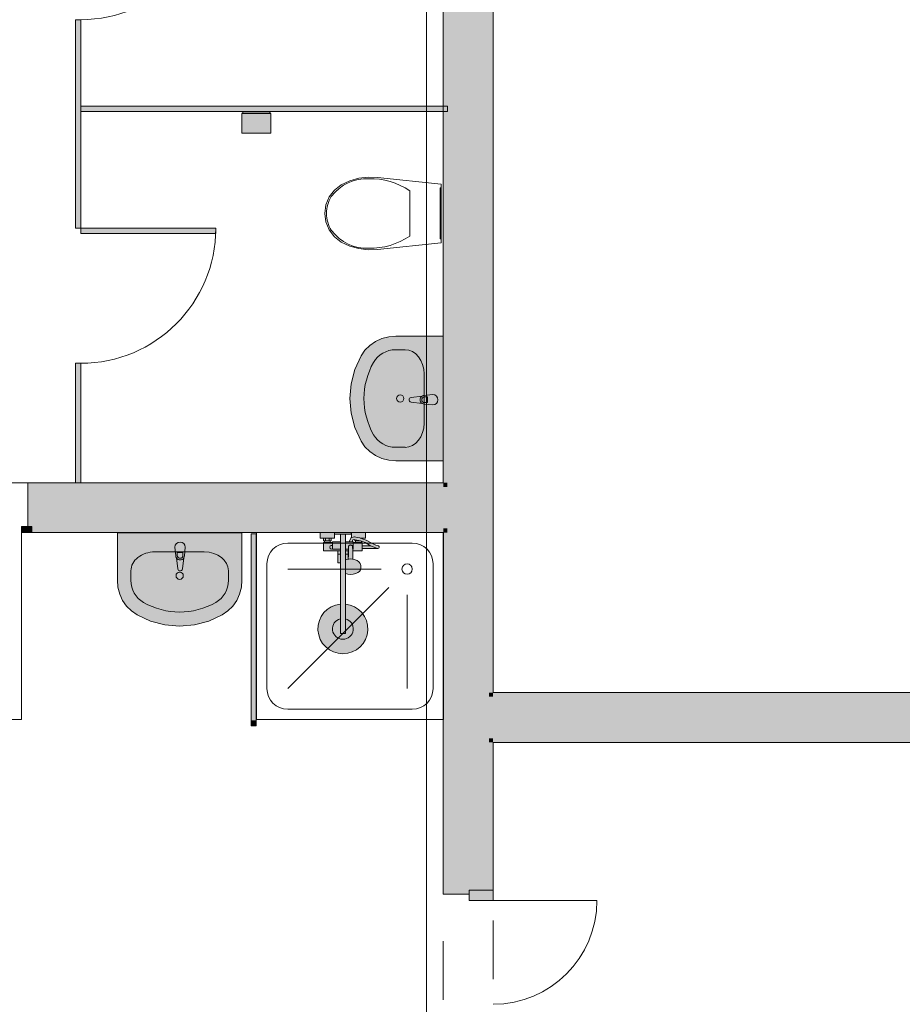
# Model space of a CAD drawing. Header units: millimetres. Extents: x -14761 to 157739, y -22400 to 107990.
# Tile 135 of 256: x 97041 to 101290, y 19680 to 24419. Entities that reach past the tile are written whole.
import ezdxf

# ---------------------------------------------------------------- set-up
doc = ezdxf.new("R2010")
doc.units = ezdxf.units.MM
doc.header["$MEASUREMENT"] = 0
doc.linetypes.add('Штриховая', pattern=[564.444447, 282.222223, -282.222223])
for name, color, linetype in [('Интерьер - Оборудование', 7, 'Continuous'), ('Интерьер - Сантехника', 7, 'Continuous'), ('Конструктив - Стены Блок 200 нов', 7, 'Continuous'), ('Элемент Модели - Зона', 7, 'Continuous'), ('Элемент Модели - Оси', 7, 'Continuous')]:
    doc.layers.add(name, color=color, linetype=linetype)

msp = doc.modelspace()

# ---------------------------------------------------------------- hatches: boundary and pattern name
at = {"layer": 'Интерьер - Оборудование', "linetype": 'Continuous', "lineweight": 0, "true_color": 0x7f7f7f}
for points in [[(97310, 23990), (97335, 23990), (97335, 24418.8), (97310, 24418.8)], [(97310, 23415), (97335, 23415), (97335, 23990), (97310, 23990)], [(99100, 23977.5), (99100, 24002.5), (97335, 24002.5), (97335, 23977.5)], [(97335, 23390), (97985, 23390), (97985, 23415), (97335, 23415)], [(97310, 22190), (97335, 22190), (97335, 22765), (97310, 22765)]]:
    msp.add_hatch(color=8, dxfattribs=at).paths.add_polyline_path(points)
at = {"layer": 'Интерьер - Оборудование', "linetype": 'Continuous', "lineweight": 0, "true_color": 0xe5e5e5}
msp.add_hatch(color=254, dxfattribs=at).paths.add_polyline_path([(99029.5, 22614.5), (98987.5, 22610.5, 0.12102), (98978, 22607.3), (98925.1, 22600.6, 0.882566), (98925.1, 22578.4), (98978, 22571.8, 0.12102), (98987.5, 22568.5), (99029.5, 22564.5, 1)])
at = {"layer": 'Интерьер - Оборудование', "linetype": 'Continuous', "lineweight": 0, "true_color": 0xffffff}
for points in [[(98154.5, 21045), (98155, 21045), (98155, 21945), (98154.5, 21945)], [(98179.5, 21045), (98179.5, 21945), (98179, 21945), (98179, 21045)]]:
    msp.add_hatch(color=7, dxfattribs=at).paths.add_polyline_path(points)
at = {"layer": 'Интерьер - Оборудование', "linetype": 'Continuous', "lineweight": 0, "true_color": 0x000000}
msp.add_hatch(color=18, dxfattribs=at).paths.add_polyline_path([(98179, 21945), (98155, 21945), (98155, 21045), (98179, 21045)])
at = {"layer": 'Интерьер - Оборудование', "linetype": 'Continuous', "lineweight": 0, "true_color": 0xe5e5e5}
h = msp.add_hatch(color=254, dxfattribs=at)
h.paths.add_polyline_path([(98584.7, 21606.4, 19.949874), (98608.7, 21606.4), (98608.7, 21753), (98620.7, 21750.1), (98633.7, 21749.1), (98646.6, 21750.1), (98658.7, 21753), (98669, 21757.5), (98677, 21763.5), (98682, 21770.4), (98683.7, 21777.8), (98683.7, 21788.4), (98683.2, 21791.6), (98681.5, 21799), (98680, 21801.7), (98675.2, 21808.4), (98673.2, 21810.2), (98665.9, 21815.6), (98656.5, 21819.8), (98651.3, 21821.2), (98644.7, 21822.7), (98644.2, 21840.9), (98643.9, 21862), (98689.7, 21862), (98689.7, 21873.5), (98765.7, 21873.5, 0.853753), (98767.7, 21886.2), (98754.8, 21890.4), (98735.6, 21898.7), (98709, 21913.9), (98689.7, 21920.7), (98689.7, 21924), (98705.7, 21924), (98705.7, 21950), (98637.7, 21950), (98637.7, 21926.8), (98637.1, 21926.5), (98636, 21925.8), (98635.2, 21924.9), (98634.5, 21923.8), (98627.1, 21906), (98608.7, 21906), (98608.7, 21942), (98636.7, 21942), (98636.7, 21950), (98556.7, 21950), (98556.7, 21942), (98584.7, 21942), (98584.7, 21906), (98546.7, 21906), (98546.7, 21902), (98535.7, 21902), (98535.7, 21910), (98539.7, 21910), (98539.7, 21924), (98555.7, 21924), (98555.7, 21950), (98487.7, 21950), (98487.7, 21924), (98503.7, 21924), (98503.7, 21910), (98507.7, 21910), (98507.7, 21902), (98503.7, 21902), (98503.7, 21862), (98571.7, 21862), (98571.7, 21805), (98572.3, 21805), (98573.9, 21805), (98576.3, 21805), (98579.6, 21805), (98583.6, 21805), (98584.7, 21805)])
h.paths.add_polyline_path([(98646.7, 21906), (98641.1, 21906), (98644.8, 21915), (98653.5, 21916.4), (98653.7, 21916.4), (98653.7, 21910), (98657.7, 21910), (98657.7, 21902), (98646.7, 21902)], flags=0)
h.paths.add_polyline_path([(98685.7, 21902), (98685.7, 21908.4), (98703.6, 21902), (98729.7, 21887.1), (98731.1, 21886.5), (98689.7, 21886.5), (98689.7, 21902)], flags=0)
at = {"layer": 'Интерьер - Оборудование', "linetype": 'Continuous', "lineweight": 0, "true_color": 0x7f7ffe}
msp.add_hatch(color=171, dxfattribs=at).paths.add_polyline_path([(97788.1, 21879.9), (97792.1, 21838, 0.12102), (97795.4, 21828.5), (97802, 21775.5, 0.882566), (97824.2, 21775.5), (97830.8, 21828.5, 0.12102), (97834.1, 21838), (97838.1, 21879.9, 1)])
at = {"layer": 'Интерьер - Оборудование', "linetype": 'Continuous', "lineweight": 0, "true_color": 0x00007f}
msp.add_hatch(color=176, dxfattribs=at).paths.add_polyline_path([(98179.5, 21020), (98179.5, 21045), (98154.5, 21045), (98154.5, 21020)])
at = {"layer": 'Интерьер - Сантехника', "linetype": 'Continuous', "lineweight": 0, "true_color": 0xffffff}
for points in [[(98250, 23872.5), (98250, 23967.5), (98245, 23967.5), (98245, 23975.5), (98250, 23975.5), (98250, 23977.5), (98110, 23977.5), (98110, 23975.5), (98115, 23975.5), (98115, 23967.5), (98110, 23967.5), (98110, 23872.5)], [(99080, 22295.4), (99080, 22895.4), (98850.9, 22895.4), (98817.2, 22892.5), (98784.5, 22883.9), (98754, 22869.9), (98726.6, 22850.9), (98703.1, 22827.6), (98684.4, 22800.6), (98654.5, 22735.4), (98636.2, 22666.4), (98630, 22595.4), (98636.2, 22524.5), (98654.5, 22455.5), (98684.4, 22390.3), (98703.1, 22363.3), (98726.6, 22339.9), (98754, 22320.9), (98784.5, 22306.9), (98817.2, 22298.3), (98850.9, 22295.4)], [(98110.9, 21949.8), (97510.9, 21949.8), (97510.9, 21720.7), (97513.8, 21687), (97522.4, 21654.4), (97536.4, 21623.8), (97555.4, 21596.4), (97578.7, 21573), (97605.7, 21554.2), (97670.9, 21524.3), (97739.9, 21506), (97810.9, 21499.8), (97881.8, 21506), (97950.9, 21524.3), (98016.1, 21554.2), (98043, 21573), (98066.4, 21596.4), (98085.4, 21623.8), (98099.4, 21654.4), (98108, 21687), (98110.9, 21720.7)]]:
    msp.add_hatch(color=7, dxfattribs=at).paths.add_polyline_path(points)
at = {"layer": 'Конструктив - Стены Блок 200 нов', "linetype": 'Continuous', "lineweight": 0, "true_color": 0x000000}
for points in [[(99300, 26730), (99300, 21180.1), (99320, 21180.1), (99320, 26730)], [(99100, 26350), (99080, 26350), (99080, 22190), (99100, 22190)], [(99300, 26350), (99100, 26350), (99100, 22170), (99300, 22170)], [(97100, 22190), (97080, 22190), (97080, 21980), (97100, 21980), (97100, 22170)], [(99080, 22190), (97100, 22190), (97100, 22170), (99080, 22170)], [(99080, 22190), (99080, 22170), (99100, 22170), (99100, 22190)], [(97100, 21980), (97100, 21970), (99080, 21970), (99080, 22170), (97100, 22170)], [(99080, 22170), (99080, 21970), (99100, 21970), (99100, 22170)], [(99100, 22170), (99100, 21970), (99300, 21970), (99300, 22170)], [(99080, 21970), (97100, 21970), (97100, 21950), (99080, 21950)], [(99080, 21970), (99080, 21950), (99100, 21950), (99100, 21970)], [(99080, 21950), (99080, 20230.1), (99100, 20230.1), (99100, 21950)], [(99100, 21970), (99100, 21160.1), (99300, 21160.1), (99300, 21970)], [(99100, 21160.1), (99100, 20960.1), (99300, 20960.1), (99300, 21160.1)], [(99300, 21180.1), (99300, 21160.1), (99320, 21160.1), (99320, 21180.1)], [(99300, 21160.1), (99300, 20960.1), (99320, 20960.1), (99320, 21160.1)], [(107680, 21180.1), (99320, 21180.1), (99320, 21160.1), (107680, 21160.1)], [(107700, 21160.1), (99320, 21160.1), (99320, 20960.1), (107700, 20960.1)], [(99100, 20230.1), (99205, 20230.1), (99300, 20230.1), (99300, 20960.1), (99100, 20960.1)], [(99300, 20960.1), (99300, 20940.1), (99320, 20940.1), (99320, 20960.1)], [(99320, 20940.1), (109640.2, 20940.1), (109640.2, 20960.1), (99320, 20960.1)], [(99300, 20940.1), (99300, 20230.1), (99320, 20230.1), (99320, 20940.1)], [(99080, 20230.1), (99080, 20210.1), (99205, 20210.1), (99205, 20230.1), (99100, 20230.1)]]:
    msp.add_hatch(color=18, dxfattribs=at).paths.add_polyline_path(points)
at = {"layer": 'Конструктив - Стены Блок 200 нов', "linetype": 'Continuous', "lineweight": 0, "true_color": 0x7f7f7f}
for points in [[(97100, 21950), (97100, 21980), (97050, 21980), (97050, 21950)], [(99205, 20230.1), (99205, 20180.1), (99320, 20180.1), (99320, 20230.1)]]:
    msp.add_hatch(color=8, dxfattribs=at).paths.add_polyline_path(points)

# ---------------------------------------------------------------- linework, layer by layer
at = {"layer": 'Интерьер - Оборудование', "color": 7, "linetype": 'Continuous', "lineweight": 15}
for p, q in [((97335, 24418.8), (97310, 24418.8)), ((97310, 24418.8), (97310, 23990)), ((97335, 23990), (97335, 24418.8)), ((97310, 23990), (97310, 23415)), ((97335, 23415), (97335, 23990)), ((97310, 23415), (97335, 23415)), ((98989.7, 22603.1), (99004.5, 22603.1)), ((99004.5, 22575.9), (98989.7, 22575.9)), ((99004.5, 22603.1), (99004.5, 22575.9)), ((98154.5, 21045), (98154.5, 21945)), ((98154.5, 21945), (98155, 21945)), ((98179.5, 21945), (98179, 21945)), ((98179.5, 21045), (98179.5, 21945)), ((98584.7, 21942), (98608.7, 21942)), ((98503.7, 21924), (98539.7, 21924)), ((98507.7, 21910), (98535.7, 21910)), ((98507.7, 21902), (98535.7, 21902)), ((98512.7, 21924), (98512.7, 21910)), ((98530.7, 21924), (98530.7, 21910)), ((98546.7, 21902), (98546.7, 21870)), ((98584.7, 21906), (98584.7, 21805)), ((98608.7, 21753), (98608.7, 21906)), ((98641.1, 21906), (98627.3, 21906)), ((98638.2, 21927), (98637.7, 21926.8)), ((98639.4, 21927.3), (98638.2, 21927)), ((98652.6, 21929.4), (98639.4, 21927.3)), ((98646.7, 21870), (98646.7, 21902)), ((98646.7, 21898), (98646.7, 21900.7)), ((98646.7, 21894.9), (98646.7, 21898)), ((98646.7, 21891.5), (98646.7, 21894.9)), ((98653.9, 21929.5), (98652.6, 21929.4)), ((98655, 21916.1), (98653.5, 21916.4)), ((98658.4, 21928.6), (98653.9, 21929.5)), ((98674.1, 21912.4), (98655, 21916.1)), ((98657.7, 21910), (98662.7, 21910)), ((98685.7, 21902), (98657.7, 21902)), ((98677.7, 21925), (98658.4, 21928.6)), ((98662.7, 21914.7), (98662.7, 21910)), ((98662.7, 21910), (98680.7, 21910)), ((98685.7, 21908.4), (98674.1, 21912.4)), ((98689.7, 21920.7), (98677.7, 21925)), ((98678.8, 21924.5), (98678.8, 21924.5)), ((98680.4, 21924), (98689.7, 21924)), ((98680.7, 21910.1), (98680.7, 21910)), ((98680.7, 21910), (98681.1, 21910)), ((97799.5, 21840.2), (97799.5, 21855)), ((97799.5, 21855), (97826.7, 21855)), ((97826.7, 21855), (97826.7, 21840.2)), ((98546.7, 21870), (98584.7, 21870)), ((98571.7, 21862), (98584.7, 21862)), ((98571.7, 21847), (98584.7, 21847)), ((98623.5, 21870), (98608.7, 21870)), ((98623.4, 21862), (98608.7, 21862)), ((98621.7, 21847), (98608.7, 21847)), ((98621.7, 21862), (98621.7, 21822.5)), ((98623.2, 21840.9), (98623.7, 21883.2)), ((98623.7, 21883.2), (98623.9, 21884.8)), ((98623.9, 21884.8), (98624.6, 21886.3)), ((98624.6, 21886.3), (98625.7, 21887.7)), ((98625.7, 21887.7), (98627.2, 21888.7)), ((98627.2, 21888.7), (98628.7, 21889.2)), ((98631.1, 21890.4), (98628.7, 21889.2)), ((98628.7, 21889.2), (98628.9, 21889.3)), ((98628.7, 21889.2), (98628.7, 21889.2)), ((98628.9, 21889.3), (98630.7, 21889.5)), ((98630.7, 21889.5), (98636.7, 21889.5)), ((98633.7, 21890.8), (98631.1, 21890.4)), ((98636.3, 21890.4), (98633.7, 21890.8)), ((98638.7, 21889.2), (98636.3, 21890.4)), ((98636.7, 21889.5), (98638.5, 21889.3)), ((98638.5, 21889.3), (98638.7, 21889.2)), ((98638.7, 21889.2), (98638.7, 21889.2)), ((98638.7, 21889.2), (98640.2, 21888.7)), ((98640.2, 21888.7), (98641.6, 21887.7)), ((98641.6, 21887.7), (98642.7, 21886.3)), ((98642.7, 21886.3), (98643.4, 21884.8)), ((98643.4, 21884.8), (98643.7, 21883.2)), ((98643.9, 21862), (98643.7, 21883.2)), ((98646.7, 21870), (98643.8, 21870)), ((98689.7, 21886.5), (98689.7, 21873.5)), ((98750.1, 21878.2), (98731.1, 21886.5)), ((98763.7, 21873.8), (98750.1, 21878.2)), ((98763.7, 21873.8), (98765.7, 21873.5)), ((98608.7, 21821.7), (98608.7, 21821.7)), ((98610.9, 21819.8), (98608.7, 21818.8)), ((98608.7, 21807.6), (98608.7, 21807.7)), ((98616.1, 21821.2), (98610.9, 21819.8)), ((98624.6, 21823.2), (98616.1, 21821.2)), ((98622.7, 21822.7), (98623.2, 21840.9)), ((98633.7, 21823.9), (98624.6, 21823.2)), ((98642.8, 21823.2), (98633.7, 21823.9)), ((98644.7, 21822.7), (98642.8, 21823.2)), ((98584.7, 21606.4), (98584.7, 21465)), ((98608.7, 21606.4), (98608.7, 21465)), ((98584.7, 21465), (98608.7, 21465)), ((98155, 21045), (98154.5, 21045)), ((98179, 21045), (98179.5, 21045))]:
    msp.add_line(p, q, dxfattribs=at)
at = {"layer": 'Интерьер - Оборудование', "color": 7, "linetype": 'Continuous', "lineweight": 15, "flags": 128}
for points in [[(99100, 23977.5), (99100, 24002.5), (97335, 24002.5), (97335, 23977.5)], [(97335, 23390), (97985, 23390), (97985, 23415), (97335, 23415)], [(97310, 22190), (97335, 22190), (97335, 22765), (97310, 22765)], [(98179, 21945), (98155, 21945), (98155, 21045), (98179, 21045)], [(98646.7, 21906), (98641.1, 21906), (98644.8, 21915), (98653.5, 21916.4), (98653.7, 21916.4), (98653.7, 21910), (98657.7, 21910), (98657.7, 21902), (98646.7, 21902)], [(98685.7, 21902), (98685.7, 21908.4), (98703.6, 21902), (98729.7, 21887.1), (98731.1, 21886.5), (98689.7, 21886.5), (98689.7, 21902)], [(98179.5, 21020), (98179.5, 21045), (98154.5, 21045), (98154.5, 21020)]]:
    msp.add_lwpolyline(points, close=True, dxfattribs=at)
for points in [[(99029.5, 22614.5), (98987.5, 22610.5, 0.12102), (98978, 22607.3), (98925.1, 22600.6, 0.882566), (98925.1, 22578.4), (98978, 22571.8, 0.12102), (98987.5, 22568.5), (99029.5, 22564.5, 1)], [(98584.7, 21606.4, 19.949874), (98608.7, 21606.4), (98608.7, 21753), (98620.7, 21750.1), (98633.7, 21749.1), (98646.6, 21750.1), (98658.7, 21753), (98669, 21757.5), (98677, 21763.5), (98682, 21770.4), (98683.7, 21777.8), (98683.7, 21788.4), (98683.2, 21791.6), (98681.5, 21799), (98680, 21801.7), (98675.2, 21808.4), (98673.2, 21810.2), (98665.9, 21815.6), (98656.5, 21819.8), (98651.3, 21821.2), (98644.7, 21822.7), (98644.2, 21840.9), (98643.9, 21862), (98689.7, 21862), (98689.7, 21873.5), (98765.7, 21873.5, 0.853753), (98767.7, 21886.2), (98754.8, 21890.4), (98735.6, 21898.7), (98709, 21913.9), (98689.7, 21920.7), (98689.7, 21924), (98705.7, 21924), (98705.7, 21950), (98637.7, 21950), (98637.7, 21926.8), (98637.1, 21926.5), (98636, 21925.8), (98635.2, 21924.9), (98634.5, 21923.8), (98627.1, 21906), (98608.7, 21906), (98608.7, 21942), (98636.7, 21942), (98636.7, 21950), (98556.7, 21950), (98556.7, 21942), (98584.7, 21942), (98584.7, 21906), (98546.7, 21906), (98546.7, 21902), (98535.7, 21902), (98535.7, 21910), (98539.7, 21910), (98539.7, 21924), (98555.7, 21924), (98555.7, 21950), (98487.7, 21950), (98487.7, 21924), (98503.7, 21924), (98503.7, 21910), (98507.7, 21910), (98507.7, 21902), (98503.7, 21902), (98503.7, 21862), (98571.7, 21862), (98571.7, 21805), (98572.3, 21805), (98573.9, 21805), (98576.3, 21805), (98579.6, 21805), (98583.6, 21805), (98584.7, 21805)], [(97788.1, 21879.9), (97792.1, 21838, 0.12102), (97795.4, 21828.5), (97802, 21775.5, 0.882566), (97824.2, 21775.5), (97830.8, 21828.5, 0.12102), (97834.1, 21838), (97838.1, 21879.9, 1)]]:
    msp.add_lwpolyline(points, format="xyb", close=True, dxfattribs=at)
at = {"layer": 'Интерьер - Оборудование', "color": 7, "linetype": 'Continuous', "lineweight": 15}
for centre, radius, start, end in [((97335, 25068.8), 650, 270, 0), ((97335, 23415), 650, 270, 0), ((98989.4, 22589.5), 21.1, 122.771, 237.229), ((98989.7, 22589.5), 13.6, 90, 270), ((98542.2, 21880), 9, 60, 300), ((97813.1, 21839.9), 21.1, 212.771, 327.229), ((97813.1, 21840.2), 13.6, 180, 0), ((98596.7, 21487), 50, 103.8865, 76.1135)]:
    msp.add_arc(centre, radius, start, end, dxfattribs=at)
at = {"layer": 'Интерьер - Сантехника', "color": 7, "linetype": 'Continuous', "lineweight": 15}
for p, q in [((98250, 23975.5), (98110, 23975.5)), ((98250, 23967.5), (98110, 23967.5)), ((98918.6, 23486.4), (98918.6, 23595.3)), ((98918.6, 23377.4), (98918.6, 23486.4)), ((98896.7, 22830.2), (98850.9, 22830.2)), ((98987.7, 22714.3), (98987.7, 22476.6)), ((98896.7, 22360.7), (98850.9, 22360.7)), ((98331, 21900), (98931, 21900)), ((97692.1, 21857.5), (97929.7, 21857.5)), ((98231, 21200), (98231, 21800)), ((99031, 21800), (99031, 21200)), ((97576.1, 21766.5), (97576.1, 21720.7)), ((98045.7, 21766.5), (98045.7, 21720.7)), ((98781, 21775), (98331, 21775)), ((98817.6, 21686.6), (98331, 21200)), ((98906, 21650), (98906, 21200)), ((98931, 21100), (98331, 21100))]:
    msp.add_line(p, q, dxfattribs=at)
at = {"layer": 'Интерьер - Сантехника', "color": 7, "linetype": 'Continuous', "lineweight": 15, "flags": 128}
for points in [[(98250, 23872.5), (98110, 23872.5), (98110, 23967.5), (98115, 23967.5), (98115, 23975.5), (98110, 23975.5), (98110, 23977.5), (98250, 23977.5), (98250, 23975.5), (98245, 23975.5), (98245, 23967.5), (98250, 23967.5)], [(98673.3, 23655.8), (98629.7, 23643.4), (98588.7, 23624.4), (98556.1, 23598.8), (98531.2, 23565.7), (98515.4, 23527.4), (98510, 23486.4), (98515.4, 23445.3), (98531.2, 23407), (98556.1, 23374), (98588.7, 23348.4), (98629.7, 23329.4), (98673.3, 23317), (98718.2, 23311.5), (98763.4, 23313), (99070, 23345.4), (99070, 23627.4), (98763.4, 23659.7), (98718.2, 23661.3)], [(99070, 23363.4), (99070, 23609.4), (99065, 23609.4), (99065, 23363.4)], [(99080, 22295.4), (98850.9, 22295.4), (98817.2, 22298.3), (98784.5, 22306.9), (98754, 22320.9), (98726.6, 22339.9), (98703.1, 22363.3), (98684.4, 22390.3), (98654.5, 22455.5), (98636.2, 22524.5), (98630, 22595.4), (98636.2, 22666.4), (98654.5, 22735.4), (98684.4, 22800.6), (98703.1, 22827.6), (98726.6, 22850.9), (98754, 22869.9), (98784.5, 22883.9), (98817.2, 22892.5), (98850.9, 22895.4), (99080, 22895.4)], [(98110.9, 21949.8), (98110.9, 21720.7), (98108, 21687), (98099.4, 21654.4), (98085.4, 21623.8), (98066.4, 21596.4), (98043, 21573), (98016.1, 21554.2), (97950.9, 21524.3), (97881.8, 21506), (97810.9, 21499.8), (97739.9, 21506), (97670.9, 21524.3), (97605.7, 21554.2), (97578.7, 21573), (97555.4, 21596.4), (97536.4, 21623.8), (97522.4, 21654.4), (97513.8, 21687), (97510.9, 21720.7), (97510.9, 21949.8)], [(99081, 21050), (98181, 21050), (98181, 21950), (99081, 21950)]]:
    msp.add_lwpolyline(points, close=True, dxfattribs=at)
at = {"layer": 'Интерьер - Сантехника', "color": 7, "linetype": 'Continuous', "lineweight": 15}
for centre, radius in [((98872.9, 22595.4), 17.5), ((98906, 21775), 25), ((97810.9, 21742.7), 17.5)]:
    msp.add_circle(centre, radius, dxfattribs=at)
for centre, start, end in [((98331, 21800), 90, 180), ((98931, 21800), 0, 90), ((98331, 21200), 180, 270), ((98931, 21200), 270, 0)]:
    msp.add_arc(centre, 100, start, end, dxfattribs=at)
for centre, major_axis, ratio, start_param, end_param in [((98709.2, 23396.9), (0, 256.9), 0.875546, 6.227454, 7.128043), ((98730.6, 23228.3), (0, 425.3), 0.875546, 5.753781, 6.306801), ((98638.8, 23485.6), (0, 138.5), 0.875546, 0.938292, 1.564936), ((98638.8, 23487.2), (0, 138.5), 0.875546, 1.576657, 2.203301), ((98709.2, 23575.8), (0, 256.9), 0.875546, 2.296732, 3.19732), ((98730.6, 23744.5), (0, 425.3), 0.875546, 3.117975, 3.670995), ((98850.9, 22714.3), (121.2, 0), 0.956522, 1.570796, 2.644618), ((98896.7, 22714.1), (0, 116.1), 0.783646, 4.712389, 6.283185), ((99080, 22595.4), (381.8, 0), 0.956522, 2.644618, 3.638567), ((98896.7, 22476.7), (0, 116.1), 0.783646, 3.141593, 4.712389), ((98850.9, 22476.6), (121.2, 0), 0.956522, 3.638567, 4.712389), ((97692.2, 21766.5), (116.1, 0), 0.783646, 1.570796, 3.141593), ((97929.6, 21766.5), (116.1, 0), 0.783646, 0, 1.570796), ((97692, 21720.7), (0, 121.2), 0.956522, 1.570796, 2.644618), ((97929.7, 21720.7), (0, 121.2), 0.956522, 3.638567, 4.712389), ((97810.9, 21949.8), (0, 381.8), 0.956522, 2.644618, 3.638567)]:
    msp.add_ellipse(centre, major_axis=major_axis, ratio=ratio, start_param=start_param, end_param=end_param, dxfattribs=at)
at = {"layer": 'Конструктив - Стены Блок 200 нов', "color": 7, "linetype": 'Continuous', "lineweight": 15}
for p, q in [((97080, 21980), (97080, 22190)), ((97100, 22190), (97080, 22190)), ((97100, 22190), (97080, 22190)), ((97080, 21980), (97080, 22190)), ((97050, 21950), (97050, 21980)), ((97050, 21980), (97100, 21980)), ((97100, 21950), (97050, 21950)), ((97050, 21950), (97050, 21050)), ((97100, 21970), (97100, 21980)), ((97100, 21980), (97100, 21950)), ((97100, 21970), (97100, 21980)), ((97100, 21970), (97100, 21980)), ((97100, 21950), (97100, 21970)), ((97100, 21950), (97100, 21970)), ((97100, 21950), (97100, 21970)), ((99080, 20230.1), (99080, 20210.1)), ((99080, 20230.1), (99080, 20210.1)), ((99205, 20210.1), (99080, 20210.1)), ((99205, 20210.1), (99080, 20210.1)), ((99300, 20230.1), (99205, 20230.1)), ((99205, 20230.1), (99205, 20180.1)), ((99320, 20230.1), (99205, 20230.1)), ((99300, 20230.1), (99205, 20230.1)), ((99300, 20230.1), (99205, 20230.1)), ((99320, 20230.1), (99300, 20230.1)), ((99320, 20230.1), (99300, 20230.1)), ((99320, 20230.1), (99300, 20230.1)), ((99320, 20180.1), (99320, 20230.1)), ((99205, 20180.1), (99320, 20180.1)), ((99320, 20180.1), (99820, 20180.1))]:
    msp.add_line(p, q, dxfattribs=at)
at = {"layer": 'Конструктив - Стены Блок 200 нов', "color": 7, "linetype": 'Continuous', "lineweight": 15, "flags": 128}
for points in [[(99320, 21180.1), (99320, 26730)], [(99080, 26350), (99080, 22190)], [(99080, 22190), (97100, 22190)], [(97100, 21950), (99080, 21950)], [(99080, 21950), (99080, 20230.1)], [(107680, 21180.1), (99320, 21180.1)], [(99320, 20230.1), (99320, 20940.1)], [(99320, 20940.1), (109640.2, 20940.1)]]:
    msp.add_lwpolyline(points, dxfattribs=at)
at = {"layer": 'Конструктив - Стены Блок 200 нов', "color": 7, "linetype": 'Continuous', "lineweight": 15}
for centre, radius, start, end in [((97050, 21950), 900, 180, 270), ((99320, 20180.1), 500, 270, 0)]:
    msp.add_arc(centre, radius, start, end, dxfattribs=at)
at = {"layer": 'Элемент Модели - Зона', "color": 7, "linetype": 'Штриховая', "lineweight": 15, "flags": 128}
for points in [[(36150, 44957.4), (36110, 44957.4), (36110, 36320), (41880.3, 36320), (41880.3, 39141.6), (45142.5, 42405.1), (45156.7, 42391), (45156.7, 42420), (63300, 42420), (63300, 42400), (77399.7, 42400), (77399.7, 42420), (114081.4, 42420), (117316.7, 39176.5), (117320.1, 38841.9), (117320.1, 36305), (117360, 36305), (117360, 34300), (117120, 34300), (117120, 35700), (116700, 35700), (116700, 36100), (108300, 36100), (108300, 35700), (107700, 35700), (107700, 36100), (99320, 36100), (99320, 26970), (107700, 26970), (107700, 27650), (108300, 27650), (108300, 26460), (112380, 26460), (112380, 27370), (112500, 27370), (112500, 21180.1), (117120, 21180.1), (117120, 26250), (116650, 26250), (116650, 27750), (117120, 27750), (117120, 32800), (117360, 32800), (117360, 20150.1), (117120, 20150.1), (117120, 20940.1), (99320, 20940.1), (99320, 14650.1), (117120, 14650.1), (117120, 17700.1), (116700.1, 17700.1), (116700.1, 18325.6), (117120, 18325.6), (117120, 18650.1), (117360, 18650.1), (117360, 18320.1), (120850, 18320.1), (120850, 37205.1), (120238.9, 37205.1), (120238.9, 45000), (125700, 45000), (125700, 45300), (126300, 45300), (126300, 45000), (141025, 45000), (141025, 45100), (140125, 45100), (140125, 47500), (132700, 47500), (132700, 53680), (130530, 53680), (130530, 54300), (129182.9, 54300), (126300, 54300), (126300, 53700), (125700, 53700), (125700, 54212.5), (124799.8, 54212.5), (117300, 54212.5), (117300, 53700), (116700, 53700), (116700, 54212.5), (108300, 54212.5), (108300, 53700), (107700, 53700), (107700, 54212.5), (99300, 54212.5), (99300, 53700), (98700, 53700), (98700, 54212.5), (90650, 54212.5), (90650, 53700), (90050, 53700), (89950, 53700), (89950, 48632.8), (77450.1, 48632.8), (77450.1, 53800), (77450.1, 61690), (77460.1, 61690), (77460.1, 67850), (74720, 67850), (74720, 59730), (73964.5, 59730), (73964.5, 54212), (72300.1, 54212), (72300.1, 53700), (71700.1, 53700), (71700.1, 54212), (63300, 54212), (63300, 53700), (62700, 53700), (62700, 54212), (61025, 54212), (61025, 46500), (61025, 45000), (54300, 45000), (54300, 44700), (53700, 44700), (53700, 45000), (45300, 45000), (45300, 44700), (44700, 44700), (44700, 45000), (36750, 45000), (36750, 44700), (36150, 44700)], [(68044.7, 22983.5), (68044.7, 18300), (81300.1, 18300), (81300.1, 9300), (98700, 9300), (98700, 9300.1), (99080, 9300.1), (99080, 17700.1), (98700, 17700.1), (98700, 18300.1), (99080, 18300.1), (99080, 21950), (94380, 21950), (94380, 24420), (90540, 24420), (90540, 26350), (90050, 26350), (90050, 26730), (89950, 26730), (89950, 26350), (89350, 26350), (89350, 26730), (81300.1, 26730), (81300.1, 26350), (80700.1, 26350), (80700.1, 26730), (72300.1, 26730), (72300.1, 26350), (71700.1, 26350), (71700.1, 26638.9)], [(94620, 22190), (97310, 22190), (99080, 22190), (99080, 26350), (98700, 26350), (98700, 26730), (94620, 26730)], [(99320, 26730), (99320, 21180.1), (107680, 21180.1), (107680, 26730)]]:
    msp.add_lwpolyline(points, close=True, dxfattribs=at)
at = {"layer": 'Элемент Модели - Оси', "color": 7, "linetype": 'Continuous', "lineweight": 15}
msp.add_line((99000, 92200), (99000, -1975), dxfattribs=at)

doc.saveas('drawing.dxf')
